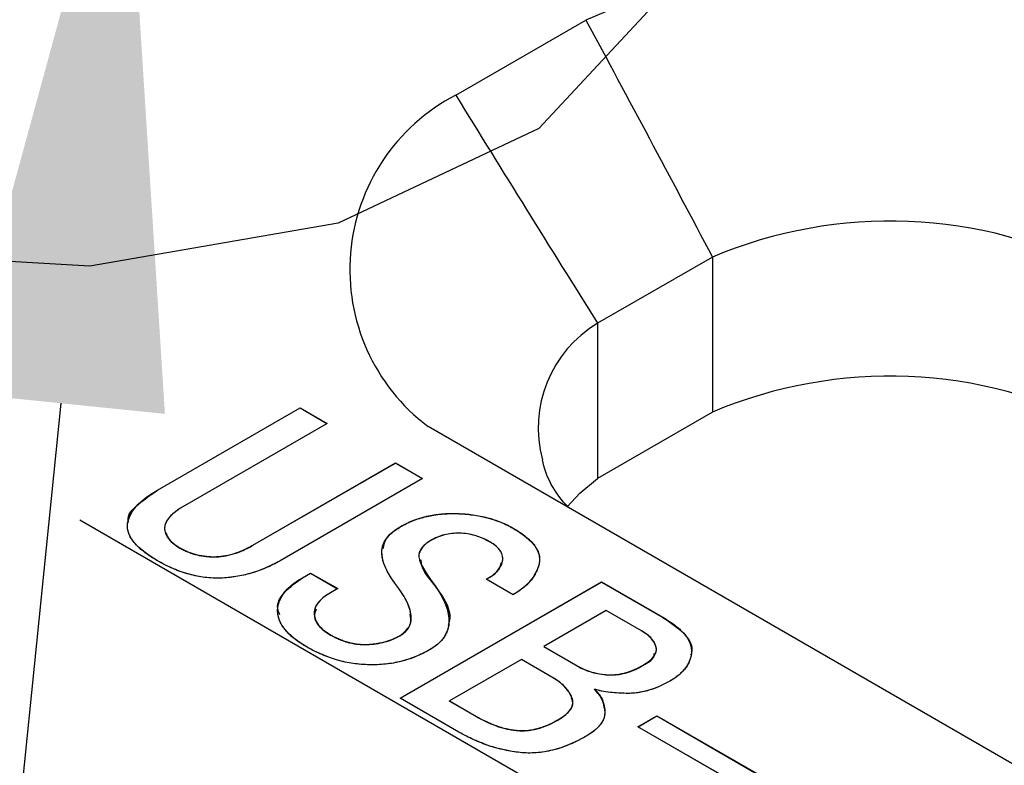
# Model space of a CAD drawing. Header units: millimetres. Extents: x 1643 to 1853, y 2203 to 2490.
# Tile 47 of 54: x 1823.19 to 1828.37, y 2353.62 to 2357.55. Entities that reach past the tile are written whole.
import ezdxf

# ---------------------------------------------------------------- set-up
doc = ezdxf.new("R2010")
doc.units = ezdxf.units.MM
doc.linetypes.add('CENTERX2', pattern=[20.32, 12.7, -2.54, 2.54, -2.54])
doc.styles.add('SLDTEXTSTYLE1', font='TXT', dxfattribs={"width": 0.7})
doc.dimstyles.new('SLDDIMSTYLE10', dxfattribs={"dimtxt": 2.5, "dimasz": 3.302, "dimexe": 0, "dimexo": 0.0625, "dimtad": 1, "dimdec": 3, "dimrnd": 1e-09, "dimdsep": 46, "dimtxsty": 'SLDTEXTSTYLE1', "dimsah": 1, "dimcen": 0.09, "dimadec": 0, "dimazin": 2, "dimtfac": 1, "dimtdec": 3, "dimtmove": 0, "dimatfit": 0, "dimfxl": 1, "dimfrac": 2, "dimtolj": 1, "dimtzin": 12, "dimarcsym": 0})

# ---------------------------------------------------------------- blocks, each defined once
blk = doc.blocks.new('*D116')
at = {"color": 0, "linetype": 'Continuous', "lineweight": -2, "transparency": 16777216}
for p, q in [((1824.1427, 2362.7921), (1826.1076, 2382.0787)), ((1823.281, 2359.5608), (1823.808, 2359.5071)), ((1823.7373, 2358.8131), (1823.808, 2359.5071)), ((1823.2103, 2358.8668), (1823.7373, 2358.8131)), ((1823.4026, 2355.5281), (1823.0679, 2352.2431))]:
    blk.add_line(p, q, dxfattribs=at)
at = {"color": 0, "linetype": 'Continuous', "transparency": 16777216}
for points in [[(1823.5952, 2362.8479), (1824.6902, 2362.7364), (1823.808, 2359.5071)], [(1822.8551, 2355.5839), (1823.9501, 2355.4723), (1823.7373, 2358.8131)]]:
    blk.add_solid(points, dxfattribs=at)
at = {"layer": 'Defpoints', "color": 0, "linetype": 'Continuous', "transparency": 16777216}
for p in [(1823.2188, 2359.5672), (1823.1481, 2358.8731), (1823.7373, 2358.8131)]:
    blk.add_point(p, dxfattribs=at)
at = {"color": 0, "linetype": 'Continuous', "lineweight": 18, "transparency": 16777216, "insert": (1822.5954, 2378.4367), "char_height": 2.5, "attachment_point": 2, "rotation": 84.1827, "style": 'SLDTEXTSTYLE1'}
blk.add_mtext('\\A1;0.698', dxfattribs=at)

msp = doc.modelspace()

# ---------------------------------------------------------------- linework, layer by layer
at = {"linetype": 'Continuous', "lineweight": 25}
for p, q in [((1825.48189, 2357.15061), (1826.16747, 2357.54639)), ((1826.83399, 2356.29821), (1826.22958, 2355.94929)), ((1826.83399, 2356.29821), (1826.83399, 2355.48167)), ((1826.22958, 2355.94929), (1826.22958, 2355.13275)), ((1823.91121, 2355.07111), (1824.66174, 2355.50438)), ((1823.91121, 2355.0703), (1824.66174, 2355.50357)), ((1824.66174, 2355.50438), (1824.8044, 2355.42202)), ((1824.66174, 2355.50357), (1824.66174, 2355.50438)), ((1824.66174, 2355.50357), (1824.80369, 2355.42162)), ((1826.83399, 2355.48167), (1826.22958, 2355.13275)), ((1824.8044, 2355.42202), (1824.05387, 2354.98876)), ((1830.40746, 2352.4782), (1825.33604, 2355.40587)), ((1824.41363, 2354.78107), (1825.16415, 2355.21434)), ((1824.41363, 2354.78026), (1825.16415, 2355.21353)), ((1825.16415, 2355.21434), (1825.30682, 2355.13199)), ((1825.16415, 2355.21353), (1825.16415, 2355.21434)), ((1825.16415, 2355.21353), (1825.30611, 2355.13158)), ((1825.30682, 2355.13199), (1824.55629, 2354.69872)), ((1823.91121, 2355.0703), (1823.91121, 2355.07111)), ((1825.18897, 2354.87694), (1825.18897, 2354.87775)), ((1825.78442, 2354.86977), (1825.78442, 2354.87059)), ((1824.02906, 2354.76593), (1824.02906, 2354.76675)), ((1824.41363, 2354.78026), (1824.41363, 2354.78107)), ((1824.67414, 2354.6092), (1824.71756, 2354.63426)), ((1824.67414, 2354.60838), (1824.71756, 2354.63345)), ((1824.67414, 2354.60838), (1824.67414, 2354.6092)), ((1824.71756, 2354.63426), (1824.86022, 2354.55191)), ((1824.71756, 2354.63345), (1824.71756, 2354.63426)), ((1824.71756, 2354.63345), (1824.85952, 2354.5515)), ((1825.18897, 2353.97541), (1826.24963, 2354.58771)), ((1825.18967, 2353.975), (1826.24963, 2354.5869)), ((1825.78442, 2354.51968), (1825.64176, 2354.60204)), ((1826.24963, 2354.58771), (1826.57217, 2354.40151)), ((1826.24963, 2354.5869), (1826.24963, 2354.58771)), ((1826.24963, 2354.5869), (1826.57217, 2354.4007)), ((1824.86022, 2354.55191), (1824.82301, 2354.53042)), ((1825.36884, 2354.57257), (1825.36884, 2354.57339)), ((1826.27444, 2354.43732), (1825.94569, 2354.24754)), ((1826.46052, 2354.3299), (1826.27444, 2354.43732)), ((1826.57217, 2354.4007), (1826.57217, 2354.40151)), ((1824.8168, 2354.31118), (1824.8168, 2354.312)), ((1825.18897, 2354.30402), (1825.18897, 2354.30483)), ((1825.94569, 2354.24754), (1826.12557, 2354.1437)), ((1825.94569, 2354.24673), (1825.94569, 2354.24754)), ((1825.94569, 2354.24673), (1826.12557, 2354.14288)), ((1825.82784, 2354.17951), (1825.44948, 2353.96108)), ((1825.98911, 2354.08641), (1825.82784, 2354.17951)), ((1826.12557, 2354.14288), (1826.12557, 2354.1437)), ((1826.46672, 2354.14647), (1826.46672, 2354.14728)), ((1826.21241, 2354.02114), (1826.21241, 2354.02196)), ((1825.4991, 2353.79637), (1825.18897, 2353.97541)), ((1825.44948, 2353.96108), (1825.59214, 2353.87873)), ((1825.44948, 2353.96027), (1825.44948, 2353.96108)), ((1825.44948, 2353.96027), (1825.59214, 2353.87791)), ((1825.59214, 2353.87791), (1825.59214, 2353.87873)), ((1826.02013, 2353.86001), (1826.02013, 2353.86082)), ((1826.44191, 2353.82502), (1826.54115, 2353.88231)), ((1826.44262, 2353.82461), (1826.54115, 2353.88149)), ((1826.54115, 2353.88231), (1827.24826, 2353.4741)), ((1826.54115, 2353.88149), (1826.54115, 2353.88231)), ((1826.54115, 2353.88149), (1827.24755, 2353.4737)), ((1827.14902, 2353.41681), (1826.44191, 2353.82502))]:
    msp.add_line(p, q, dxfattribs=at)
at = {"linetype": 'CENTERX2'}
msp.add_line((1823.50183, 2354.91356), (1829.93651, 2351.1989), dxfattribs=at)
at = {"linetype": 'Continuous', "flags": 128}
for points in [[(1824.862, 2356.4767), (1823.55431, 2356.2495), (1822.19555, 2356.32848), (1820.99257, 2356.70163), (1820.12853, 2357.31213), (1819.73496, 2358.06705), (1819.87178, 2358.85144), (1820.51816, 2359.5459), (1821.5757, 2360.04471), (1822.88339, 2360.27191), (1824.24215, 2360.19292), (1825.44512, 2359.81978), (1826.30916, 2359.20927), (1826.70273, 2358.45436), (1826.56591, 2357.66996), (1825.91953, 2356.9755), (1824.862, 2356.4767)], [(1824.55629, 2354.69871), (1824.51885, 2354.67842), (1824.48094, 2354.66079), (1824.44235, 2354.64567), (1824.40375, 2354.63294), (1824.36401, 2354.62272), (1824.32426, 2354.61517), (1824.28383, 2354.61013), (1824.24294, 2354.60747), (1824.20182, 2354.60761), (1824.1607, 2354.61119), (1824.11935, 2354.61782), (1824.07799, 2354.62763), (1824.03641, 2354.6405), (1823.99483, 2354.65681), (1823.95302, 2354.67617), (1823.91121, 2354.69872), (1823.91121, 2354.69872), (1823.87216, 2354.72285), (1823.83862, 2354.74699), (1823.81036, 2354.77099), (1823.78808, 2354.795), (1823.77085, 2354.819), (1823.75936, 2354.84287), (1823.75339, 2354.86648), (1823.75293, 2354.89035), (1823.75752, 2354.91396), (1823.76648, 2354.93717), (1823.77958, 2354.96011), (1823.79727, 2354.98305), (1823.81909, 2355.00547), (1823.84551, 2355.02761), (1823.87606, 2355.0495), (1823.91121, 2355.07111), (1823.91121, 2355.07111), (1824.66174, 2355.50438), (1824.66174, 2355.50438), (1824.8044, 2355.42202), (1824.8044, 2355.42202), (1824.05387, 2354.98876), (1824.05387, 2354.98876), (1824.02906, 2354.97364), (1824.00793, 2354.95852), (1823.98955, 2354.94366), (1823.97485, 2354.92881), (1823.96313, 2354.91409), (1823.95509, 2354.89937), (1823.95004, 2354.88505), (1823.94843, 2354.87059), (1823.94958, 2354.8564), (1823.95348, 2354.84274), (1823.95968, 2354.82908), (1823.96864, 2354.81595), (1823.9799, 2354.80309), (1823.99391, 2354.79075), (1824.00999, 2354.77855), (1824.02906, 2354.76675), (1824.02906, 2354.76675), (1824.04951, 2354.75574), (1824.07064, 2354.74646), (1824.09201, 2354.73837), (1824.11429, 2354.73187), (1824.13704, 2354.7267), (1824.1607, 2354.72312), (1824.18436, 2354.72086), (1824.20894, 2354.7202), (1824.23398, 2354.72113), (1824.25902, 2354.72391), (1824.28429, 2354.72869), (1824.30979, 2354.73545), (1824.33552, 2354.74394), (1824.36148, 2354.75442), (1824.38744, 2354.76675), (1824.41363, 2354.78107), (1824.41363, 2354.78107), (1825.16415, 2355.21434), (1825.16415, 2355.21434), (1825.30682, 2355.13199), (1825.30682, 2355.13199), (1824.55629, 2354.69872)], [(1825.34403, 2354.22964), (1825.30797, 2354.21041), (1825.27098, 2354.19383), (1825.23261, 2354.17991), (1825.19356, 2354.16877), (1825.15359, 2354.16028), (1825.1127, 2354.15444), (1825.07043, 2354.15126), (1825.02747, 2354.15086), (1824.98451, 2354.15312), (1824.94201, 2354.15802), (1824.89997, 2354.16558), (1824.85861, 2354.17593), (1824.81772, 2354.18892), (1824.77775, 2354.20457), (1824.73801, 2354.22301), (1824.69895, 2354.24396), (1824.69895, 2354.24396), (1824.66266, 2354.26651), (1824.63118, 2354.28945), (1824.60453, 2354.31253), (1824.58271, 2354.33627), (1824.56571, 2354.36014), (1824.55376, 2354.38427), (1824.54618, 2354.40881), (1824.54389, 2354.43374), (1824.54572, 2354.45841), (1824.55216, 2354.48228), (1824.56226, 2354.50536), (1824.57651, 2354.52764), (1824.59466, 2354.54925), (1824.61717, 2354.56994), (1824.64359, 2354.58997), (1824.67414, 2354.6092), (1824.67414, 2354.6092), (1824.71756, 2354.63426), (1824.71756, 2354.63426), (1824.86022, 2354.55191), (1824.86022, 2354.55191), (1824.82301, 2354.53042), (1824.82301, 2354.53042), (1824.80141, 2354.51689), (1824.78257, 2354.5031), (1824.76718, 2354.48918), (1824.75478, 2354.47485), (1824.74559, 2354.46053), (1824.73939, 2354.44581), (1824.73617, 2354.43096), (1824.73617, 2354.41584), (1824.74375, 2354.38653), (1824.75937, 2354.35947), (1824.78395, 2354.33467), (1824.8168, 2354.312), (1824.8168, 2354.312), (1824.84161, 2354.29873), (1824.86643, 2354.28706), (1824.89124, 2354.27752), (1824.91605, 2354.26982), (1824.94063, 2354.26412), (1824.96567, 2354.26027), (1824.99025, 2354.25829), (1825.01506, 2354.25829), (1825.0633, 2354.26253), (1825.10833, 2354.27181), (1825.15014, 2354.28587), (1825.18897, 2354.30483), (1825.18897, 2354.30483), (1825.20344, 2354.31425), (1825.21584, 2354.32433), (1825.22641, 2354.33547), (1825.23468, 2354.34741), (1825.24088, 2354.36), (1825.24525, 2354.37366), (1825.24755, 2354.38799), (1825.24778, 2354.40324), (1825.24249, 2354.436), (1825.23009, 2354.4718), (1825.2101, 2354.5104), (1825.18276, 2354.55191), (1825.18276, 2354.55191), (1825.16117, 2354.58082), (1825.14233, 2354.6084), (1825.12648, 2354.63479), (1825.11384, 2354.65986), (1825.10397, 2354.6836), (1825.0973, 2354.70601), (1825.09363, 2354.72723), (1825.09271, 2354.74712), (1825.09501, 2354.76595), (1825.09983, 2354.78412), (1825.10787, 2354.8015), (1825.11844, 2354.81821), (1825.13176, 2354.83412), (1825.14807, 2354.84937), (1825.16691, 2354.86396), (1825.18897, 2354.87775), (1825.18897, 2354.87775), (1825.22205, 2354.89526), (1825.25651, 2354.91038), (1825.29234, 2354.92284), (1825.32933, 2354.93279), (1825.36747, 2354.94022), (1825.40698, 2354.94526), (1825.44764, 2354.94778), (1825.48968, 2354.94764), (1825.53149, 2354.94526), (1825.57215, 2354.94088), (1825.61121, 2354.93425), (1825.64865, 2354.92563), (1825.68495, 2354.91502), (1825.71941, 2354.90229), (1825.75272, 2354.88757), (1825.78442, 2354.87059), (1825.78442, 2354.87059), (1825.82164, 2354.84725), (1825.85357, 2354.82378), (1825.87907, 2354.8003), (1825.89906, 2354.77656), (1825.91307, 2354.75282), (1825.92157, 2354.72882), (1825.92387, 2354.70495), (1825.92065, 2354.68081), (1825.91307, 2354.65707), (1825.90296, 2354.63453), (1825.8901, 2354.61278), (1825.87425, 2354.59222), (1825.85587, 2354.57259), (1825.83496, 2354.55389), (1825.81084, 2354.53626), (1825.78442, 2354.51968), (1825.78442, 2354.51968), (1825.64176, 2354.60204), (1825.64176, 2354.60204), (1825.67507, 2354.62127), (1825.7008, 2354.64328), (1825.71849, 2354.66782), (1825.7286, 2354.69514), (1825.73021, 2354.70933), (1825.72883, 2354.72312), (1825.72469, 2354.73665), (1825.7178, 2354.74964), (1825.70769, 2354.76264), (1825.69483, 2354.7751), (1825.67898, 2354.78717), (1825.66037, 2354.79898), (1825.66037, 2354.79898), (1825.62246, 2354.81794), (1825.58364, 2354.8316), (1825.54344, 2354.84022), (1825.50209, 2354.84367), (1825.46119, 2354.84208), (1825.42237, 2354.83531), (1825.38538, 2354.82325), (1825.35024, 2354.80614), (1825.35024, 2354.80614), (1825.32542, 2354.78943), (1825.30682, 2354.77126), (1825.29418, 2354.75176), (1825.28798, 2354.73094), (1825.28798, 2354.71901), (1825.29074, 2354.70495), (1825.29648, 2354.68864), (1825.30521, 2354.67007), (1825.31692, 2354.64925), (1825.33117, 2354.62617), (1825.34863, 2354.60097), (1825.36884, 2354.57339), (1825.36884, 2354.57339), (1825.38768, 2354.54607), (1825.40399, 2354.51941), (1825.41755, 2354.49329), (1825.42857, 2354.46809), (1825.43684, 2354.44369), (1825.44259, 2354.41995), (1825.4458, 2354.39687), (1825.44626, 2354.37459), (1825.44397, 2354.35311), (1825.43891, 2354.33268), (1825.43041, 2354.31319), (1825.41915, 2354.29449), (1825.40491, 2354.27698), (1825.38768, 2354.26014), (1825.36747, 2354.24449), (1825.34403, 2354.22964)], [(1826.16899, 2353.77489), (1826.12419, 2353.75088), (1826.07986, 2353.73059), (1826.03575, 2353.71415), (1825.99233, 2353.70155), (1825.94891, 2353.69266), (1825.90618, 2353.68762), (1825.86368, 2353.68643), (1825.82164, 2353.68895), (1825.77983, 2353.69452), (1825.73871, 2353.70234), (1825.69782, 2353.71242), (1825.65715, 2353.72476), (1825.61718, 2353.73934), (1825.57744, 2353.75619), (1825.53815, 2353.77515), (1825.4991, 2353.79637), (1825.4991, 2353.79637), (1825.18897, 2353.97541), (1825.18897, 2353.97541), (1826.24963, 2354.58771), (1826.24963, 2354.58771), (1826.57217, 2354.40151), (1826.57217, 2354.40151), (1826.60846, 2354.37923), (1826.63971, 2354.35669), (1826.66635, 2354.33414), (1826.68772, 2354.31147), (1826.70426, 2354.28892), (1826.71575, 2354.26637), (1826.72218, 2354.24356), (1826.72402, 2354.22075), (1826.72149, 2354.19834), (1826.71575, 2354.17672), (1826.70656, 2354.15604), (1826.69392, 2354.13601), (1826.67784, 2354.11718), (1826.65854, 2354.09888), (1826.63557, 2354.08137), (1826.60938, 2354.06493), (1826.60938, 2354.06493), (1826.58158, 2354.04994), (1826.55402, 2354.03668), (1826.52668, 2354.02567), (1826.49934, 2354.01652), (1826.47223, 2354.00962), (1826.44536, 2354.00445), (1826.41871, 2354.00153), (1826.39206, 2354.00047), (1826.34152, 2354.0018), (1826.29465, 2354.00578), (1826.25169, 2354.01254), (1826.21241, 2354.02196), (1826.21241, 2354.02196), (1826.23699, 2353.99424), (1826.25422, 2353.96466), (1826.26479, 2353.93337), (1826.268, 2353.90021), (1826.2664, 2353.88337), (1826.2618, 2353.86692), (1826.25422, 2353.85061), (1826.24342, 2353.83483), (1826.22941, 2353.81931), (1826.21241, 2353.80419), (1826.19219, 2353.78934), (1826.16899, 2353.77489)], [(1826.46672, 2354.14728), (1826.48556, 2354.15895), (1826.50141, 2354.17076), (1826.5145, 2354.18256), (1826.52484, 2354.19436), (1826.53242, 2354.20617), (1826.53702, 2354.2181), (1826.53908, 2354.23017), (1826.53794, 2354.24224), (1826.52967, 2354.26584), (1826.51404, 2354.28839), (1826.49107, 2354.30961), (1826.46052, 2354.3299), (1826.46052, 2354.3299), (1826.27444, 2354.43732), (1826.27444, 2354.43732), (1825.94569, 2354.24754), (1825.94569, 2354.24754), (1826.12557, 2354.1437), (1826.12557, 2354.1437), (1826.16095, 2354.1262), (1826.19932, 2354.1128), (1826.23998, 2354.10365), (1826.28363, 2354.09888), (1826.30637, 2354.09848), (1826.32888, 2354.0998), (1826.35163, 2354.10312), (1826.37437, 2354.10829), (1826.39734, 2354.11519), (1826.42054, 2354.12407), (1826.44352, 2354.13468), (1826.46672, 2354.14728)], [(1826.02013, 2353.86082), (1826.0431, 2353.87515), (1826.06194, 2353.88973), (1826.0771, 2353.90432), (1826.08836, 2353.91904), (1826.09571, 2353.9339), (1826.09892, 2353.94875), (1826.09869, 2353.96374), (1826.09433, 2353.97899), (1826.07848, 2354.00856), (1826.05573, 2354.03628), (1826.02587, 2354.06227), (1825.98911, 2354.08641), (1825.98911, 2354.08641), (1825.82784, 2354.17951), (1825.82784, 2354.17951), (1825.44948, 2353.96108), (1825.44948, 2353.96108), (1825.59214, 2353.87873), (1825.59214, 2353.87873), (1825.61994, 2353.86348), (1825.64751, 2353.84995), (1825.67461, 2353.83828), (1825.70149, 2353.82807), (1825.72814, 2353.81984), (1825.75433, 2353.81321), (1825.78029, 2353.80857), (1825.80602, 2353.80539), (1825.83175, 2353.80433), (1825.85771, 2353.80552), (1825.88436, 2353.80897), (1825.91078, 2353.81467), (1825.93765, 2353.82276), (1825.96499, 2353.83324), (1825.99233, 2353.84584), (1826.02013, 2353.86082)], [(1827.14902, 2353.41681), (1826.44191, 2353.82502), (1826.44191, 2353.82502), (1826.54115, 2353.88231), (1826.54115, 2353.88231), (1827.24826, 2353.4741), (1827.24826, 2353.4741), (1827.14902, 2353.41681)]]:
    msp.add_lwpolyline(points, dxfattribs=at)
at = {"linetype": 'Continuous', "lineweight": 25, "flags": 128}
msp.add_lwpolyline([(1826.06849, 2354.98304), (1826.13648, 2355.05442), (1826.22958, 2355.13275)], dxfattribs=at)
at = {"linetype": 'Continuous', "lineweight": 25}
for centre, radius, start, end in [((1827.76789, 2353.9206), 3.96329, 62.58567, 113.81657), ((1825.95879, 2356.23228), 1.03478, 117.44343, 232.99996), ((1827.77042, 2354.0735), 2.41376, 62.5549, 112.82731), ((1826.55659, 2355.39885), 0.64025, 120.71366, 195.20112), ((1827.77042, 2353.25696), 2.41376, 62.5549, 112.82731)]:
    msp.add_arc(centre, radius, start, end, dxfattribs=at)
for points in [[(1826.16747, 2357.54639), (1826.39118, 2357.13112), (1826.61379, 2356.71527), (1826.83399, 2356.29821)], [(1825.48189, 2357.15061), (1825.72967, 2356.74924), (1825.97849, 2356.34852), (1826.22958, 2355.94929)], [(1826.07759, 2354.97766), (1826.00121, 2355.0577), (1825.95461, 2355.14276), (1825.93874, 2355.23097)]]:
    msp.add_open_spline(points, degree=3, dxfattribs=at)
for points, knots in [([(1823.75862, 2354.90136), (1823.75781, 2354.90398), (1823.7474, 2354.93727), (1823.80873, 2355.00052), (1823.87702, 2355.04702), (1823.91121, 2355.0703)], [0, 0, 0, 0, 0.0408492, 0.5197097, 1, 1, 1, 1]), ([(1823.91121, 2354.69872), (1823.89796, 2354.70664), (1823.87229, 2354.72199), (1823.83883, 2354.74628), (1823.81007, 2354.77019), (1823.78779, 2354.79446), (1823.77017, 2354.81844), (1823.75863, 2354.84247), (1823.75242, 2354.86644), (1823.75208, 2354.89034), (1823.7568, 2354.91404), (1823.7659, 2354.93739), (1823.77908, 2354.96056), (1823.79683, 2354.9834), (1823.81882, 2355.00603), (1823.84552, 2355.02811), (1823.87605, 2355.05019), (1823.89928, 2355.06402), (1823.91121, 2355.07111)], [0, 0, 0, 0, 0.0775543, 0.1502127, 0.21836, 0.2823081, 0.3433198, 0.4014951, 0.4575135, 0.5135699, 0.5693489, 0.6251817, 0.6819037, 0.7408721, 0.8012446, 0.864387, 0.9303829, 1, 1, 1, 1]), ([(1824.05387, 2354.98876), (1824.04543, 2354.9838), (1824.02911, 2354.97423), (1824.00822, 2354.95888), (1823.98936, 2354.94419), (1823.97482, 2354.92916), (1823.96264, 2354.91447), (1823.95488, 2354.89968), (1823.94937, 2354.88514), (1823.94805, 2354.87068), (1823.94901, 2354.85649), (1823.95324, 2354.84262), (1823.95912, 2354.82898), (1823.96846, 2354.81579), (1823.97948, 2354.80281), (1823.99399, 2354.79055), (1824.00981, 2354.77811), (1824.02254, 2354.7706), (1824.02906, 2354.76675)], [0, 0, 0, 0, 0.0822287, 0.1589369, 0.2310083, 0.2985549, 0.3625196, 0.4234638, 0.4811776, 0.5383712, 0.594461, 0.6491249, 0.7048814, 0.7605985, 0.8175037, 0.8757424, 0.9362758, 1, 1, 1, 1]), ([(1825.18897, 2354.87775), (1825.19981, 2354.88371), (1825.2211, 2354.89541), (1825.25568, 2354.91059), (1825.2917, 2354.92312), (1825.32887, 2354.93316), (1825.36735, 2354.94063), (1825.407, 2354.94569), (1825.44798, 2354.94826), (1825.48971, 2354.94801), (1825.53135, 2354.94559), (1825.57211, 2354.94133), (1825.6113, 2354.93461), (1825.64899, 2354.92589), (1825.68541, 2354.91538), (1825.71996, 2354.90239), (1825.75363, 2354.88779), (1825.77406, 2354.87638), (1825.78442, 2354.87059)], [0, 0, 0, 0, 0.0674189, 0.1324419, 0.1953004, 0.2565988, 0.3170619, 0.377855, 0.4392932, 0.5024522, 0.5655716, 0.6277115, 0.688868, 0.7494314, 0.8105528, 0.8720162, 0.9350393, 1, 1, 1, 1]), ([(1825.18897, 2354.87694), (1825.19981, 2354.88289), (1825.2211, 2354.8946), (1825.25568, 2354.90977), (1825.2917, 2354.9223), (1825.32887, 2354.93235), (1825.36735, 2354.93981), (1825.407, 2354.94488), (1825.44798, 2354.94744), (1825.48971, 2354.94719), (1825.53135, 2354.94477), (1825.57211, 2354.94052), (1825.6113, 2354.9338), (1825.64899, 2354.92508), (1825.68541, 2354.91457), (1825.71996, 2354.90158), (1825.75363, 2354.88698), (1825.77406, 2354.87557), (1825.78442, 2354.86977)], [0, 0, 0, 0, 0.0674189, 0.1324419, 0.1953004, 0.2565988, 0.3170619, 0.377855, 0.4392932, 0.5024522, 0.5655716, 0.6277115, 0.688868, 0.7494314, 0.8105528, 0.8720162, 0.9350393, 1, 1, 1, 1]), ([(1823.95567, 2354.84817), (1823.95961, 2354.83524), (1823.9692, 2354.80377), (1824.00687, 2354.77996), (1824.02906, 2354.76593)], [0, 0, 0, 0, 0.4108867, 1, 1, 1, 1]), ([(1825.18276, 2354.55191), (1825.17546, 2354.56152), (1825.16127, 2354.58018), (1825.14237, 2354.6078), (1825.12638, 2354.63414), (1825.11382, 2354.65927), (1825.10369, 2354.68299), (1825.09696, 2354.70551), (1825.09331, 2354.72674), (1825.09206, 2354.74679), (1825.09464, 2354.76581), (1825.09912, 2354.78407), (1825.10747, 2354.80151), (1825.11792, 2354.81829), (1825.13133, 2354.83436), (1825.14786, 2354.84956), (1825.16656, 2354.86439), (1825.18142, 2354.87325), (1825.18897, 2354.87775)], [0, 0, 0, 0, 0.0901743, 0.1750982, 0.2551005, 0.3298677, 0.3997927, 0.4649234, 0.5260004, 0.5829962, 0.6370666, 0.6897121, 0.7412161, 0.7921652, 0.8427905, 0.8941261, 0.94624, 1, 1, 1, 1]), ([(1825.10021, 2354.76286), (1825.10309, 2354.78025), (1825.11025, 2354.82347), (1825.15952, 2354.85694), (1825.18897, 2354.87694)], [0, 0, 0, 0, 0.4024145, 1, 1, 1, 1]), ([(1825.66037, 2354.79898), (1825.6481, 2354.80557), (1825.62472, 2354.81813), (1825.58501, 2354.83209), (1825.5442, 2354.84105), (1825.50241, 2354.84447), (1825.46106, 2354.843), (1825.42117, 2354.83598), (1825.38343, 2354.8236), (1825.36159, 2354.81211), (1825.35024, 2354.80614)], [0, 0, 0, 0, 0.14319484, 0.27299144, 0.39542147, 0.51469472, 0.63169617, 0.74746702, 0.86875347, 1, 1, 1, 1]), ([(1825.78442, 2354.87059), (1825.79704, 2354.86292), (1825.82152, 2354.84803), (1825.85362, 2354.82467), (1825.87939, 2354.80091), (1825.89967, 2354.77718), (1825.9138, 2354.75314), (1825.92262, 2354.7291), (1825.92479, 2354.70484), (1825.92142, 2354.68077), (1825.91358, 2354.65729), (1825.90349, 2354.63455), (1825.8908, 2354.61279), (1825.87472, 2354.59216), (1825.85629, 2354.57248), (1825.83543, 2354.55361), (1825.81124, 2354.53602), (1825.79337, 2354.52513), (1825.78442, 2354.51968)], [0, 0, 0, 0, 0.0801413, 0.1555414, 0.2255376, 0.292216, 0.3555728, 0.4174671, 0.4778653, 0.5390207, 0.6000015, 0.6588332, 0.7168929, 0.7737354, 0.8301, 0.886323, 0.9430944, 1, 1, 1, 1]), ([(1825.78442, 2354.86977), (1825.79704, 2354.8621), (1825.82152, 2354.84721), (1825.85362, 2354.82385), (1825.87791, 2354.80146), (1825.89075, 2354.78677), (1825.89577, 2354.7802)], [0, 0, 0, 0, 0.08014129, 0.15554143, 0.22553765, 0.28, 0.28, 0.28, 0.28]), ([(1825.35024, 2354.80614), (1825.34159, 2354.80074), (1825.32465, 2354.79016), (1825.30597, 2354.77158), (1825.29307, 2354.75185), (1825.2875, 2354.73403), (1825.28762, 2354.71825), (1825.29059, 2354.70409), (1825.29652, 2354.68775), (1825.30535, 2354.66917), (1825.31731, 2354.64841), (1825.33137, 2354.62527), (1825.34913, 2354.60008), (1825.36206, 2354.58257), (1825.36884, 2354.57339)], [0, 0, 0, 0, 0.0878564, 0.172114, 0.255206, 0.3395434, 0.3871902, 0.4436661, 0.5101148, 0.5869139, 0.6743065, 0.7720968, 0.8804332, 1, 1, 1, 1]), ([(1825.64176, 2354.60204), (1825.65334, 2354.6082), (1825.67621, 2354.62038), (1825.70216, 2354.64289), (1825.72009, 2354.668), (1825.72841, 2354.69054), (1825.73075, 2354.70919), (1825.72928, 2354.72312), (1825.72519, 2354.73666), (1825.71815, 2354.74995), (1825.70804, 2354.76284), (1825.69503, 2354.77544), (1825.67903, 2354.78756), (1825.6667, 2354.79511), (1825.66037, 2354.79898)], [0, 0, 0, 0, 0.12168399, 0.24051305, 0.35942209, 0.48442063, 0.54805059, 0.60986722, 0.67132967, 0.73214706, 0.79589313, 0.86082139, 0.92858906, 1, 1, 1, 1]), ([(1824.02906, 2354.76675), (1824.03573, 2354.76298), (1824.04874, 2354.75563), (1824.07028, 2354.7465), (1824.09153, 2354.73812), (1824.11402, 2354.73177), (1824.13686, 2354.72638), (1824.16048, 2354.72298), (1824.1845, 2354.72054), (1824.20911, 2354.71996), (1824.23418, 2354.72082), (1824.25951, 2354.72366), (1824.28496, 2354.7285), (1824.31043, 2354.7354), (1824.33637, 2354.7439), (1824.36223, 2354.75447), (1824.38839, 2354.76685), (1824.40502, 2354.77622), (1824.41363, 2354.78107)], [0, 0, 0, 0, 0.0637163, 0.1242422, 0.1824738, 0.2393719, 0.2950821, 0.3508317, 0.4054888, 0.4615717, 0.5187582, 0.5768766, 0.6374749, 0.7014317, 0.76897, 0.8411579, 0.9177815, 1, 1, 1, 1]), ([(1824.02906, 2354.76593), (1824.03573, 2354.76217), (1824.04874, 2354.75482), (1824.07028, 2354.74568), (1824.09153, 2354.73731), (1824.11402, 2354.73095), (1824.13686, 2354.72556), (1824.16048, 2354.72216), (1824.1845, 2354.71972), (1824.20911, 2354.71915), (1824.23418, 2354.72), (1824.25951, 2354.72284), (1824.28496, 2354.72768), (1824.31043, 2354.73458), (1824.33637, 2354.74309), (1824.36223, 2354.75365), (1824.38839, 2354.76603), (1824.40502, 2354.77541), (1824.41363, 2354.78026)], [0, 0, 0, 0, 0.0637163, 0.1242422, 0.1824738, 0.2393719, 0.2950821, 0.3508317, 0.4054888, 0.4615717, 0.5187582, 0.5768766, 0.6374749, 0.7014317, 0.76897, 0.8411579, 0.9177815, 1, 1, 1, 1]), ([(1824.55629, 2354.69872), (1824.54399, 2354.69184), (1824.52003, 2354.67844), (1824.48188, 2354.66071), (1824.44324, 2354.64564), (1824.4044, 2354.63261), (1824.36477, 2354.62247), (1824.32462, 2354.61476), (1824.28401, 2354.60976), (1824.24301, 2354.60703), (1824.20158, 2354.60697), (1824.16009, 2354.6108), (1824.11847, 2354.61742), (1824.07695, 2354.62747), (1824.03503, 2354.64033), (1823.9936, 2354.65693), (1823.95153, 2354.67625), (1823.92494, 2354.69106), (1823.91121, 2354.69872)], [0, 0, 0, 0, 0.0696286, 0.1356354, 0.1988696, 0.2591348, 0.3181129, 0.3748443, 0.4309238, 0.486712, 0.5424637, 0.5988452, 0.6570302, 0.7176452, 0.7816039, 0.8497625, 0.9224328, 1, 1, 1, 1]), ([(1825.29776, 2354.70367), (1825.29872, 2354.6943), (1825.30344, 2354.64813), (1825.33984, 2354.60608), (1825.36884, 2354.57257)], [0, 0, 0, 0, 0.2029494, 1, 1, 1, 1]), ([(1825.64176, 2354.60122), (1825.66812, 2354.61643), (1825.71103, 2354.64119), (1825.71877, 2354.67537), (1825.72176, 2354.68856)], [0, 0, 0, 0, 0.61421352, 1, 1, 1, 1]), ([(1824.55592, 2354.41405), (1824.55103, 2354.42531), (1824.53339, 2354.4659), (1824.57535, 2354.53901), (1824.6412, 2354.58525), (1824.67414, 2354.60838)], [0, 0, 0, 0, 0.1608826, 0.5802116, 1, 1, 1, 1]), ([(1824.69895, 2354.24396), (1824.68663, 2354.25136), (1824.66258, 2354.26579), (1824.63124, 2354.28884), (1824.60404, 2354.31202), (1824.58237, 2354.33578), (1824.56498, 2354.35974), (1824.55318, 2354.38413), (1824.54514, 2354.40876), (1824.54334, 2354.43365), (1824.54479, 2354.45828), (1824.55158, 2354.48223), (1824.56148, 2354.50548), (1824.57602, 2354.52785), (1824.59401, 2354.54962), (1824.61697, 2354.57032), (1824.64327, 2354.59053), (1824.66373, 2354.6029), (1824.67414, 2354.6092)], [0, 0, 0, 0, 0.0747837, 0.1458908, 0.2132748, 0.2785726, 0.341283, 0.4022744, 0.4628267, 0.5234904, 0.5834794, 0.6421772, 0.7000089, 0.7577112, 0.8160773, 0.87544, 0.9365997, 1, 1, 1, 1]), ([(1825.18897, 2354.30483), (1825.19392, 2354.30791), (1825.20373, 2354.31401), (1825.21629, 2354.3243), (1825.22688, 2354.3354), (1825.23508, 2354.34741), (1825.24135, 2354.36021), (1825.24565, 2354.3738), (1825.24794, 2354.38827), (1825.24813, 2354.40913), (1825.24315, 2354.43728), (1825.23057, 2354.47316), (1825.21029, 2354.5119), (1825.19223, 2354.53814), (1825.18276, 2354.55191)], [0, 0, 0, 0, 0.0481876, 0.0955172, 0.1441361, 0.1933451, 0.2434827, 0.2966539, 0.3517157, 0.4100988, 0.5360333, 0.675816, 0.8300059, 1, 1, 1, 1]), ([(1825.36884, 2354.57339), (1825.37525, 2354.56431), (1825.3878, 2354.5465), (1825.40421, 2354.5198), (1825.41763, 2354.49374), (1825.42885, 2354.46851), (1825.43713, 2354.44402), (1825.44292, 2354.42025), (1825.44623, 2354.39718), (1825.44675, 2354.37484), (1825.44445, 2354.35339), (1825.43967, 2354.33278), (1825.43086, 2354.31322), (1825.41987, 2354.29449), (1825.40527, 2354.27679), (1825.38822, 2354.25996), (1825.36777, 2354.24409), (1825.35202, 2354.2345), (1825.34403, 2354.22964)], [0, 0, 0, 0, 0.0803903, 0.1576809, 0.2322428, 0.3032964, 0.3712751, 0.436806, 0.5000979, 0.5610149, 0.6198638, 0.6762673, 0.7312282, 0.7853503, 0.8382267, 0.8917037, 0.945075, 1, 1, 1, 1]), ([(1825.36884, 2354.57257), (1825.41697, 2354.50665), (1825.46842, 2354.43616), (1825.44335, 2354.36491), (1825.44172, 2354.36029)], [0, 0, 0, 0, 0.9351583, 1, 1, 1, 1]), ([(1824.82301, 2354.53042), (1824.81569, 2354.52597), (1824.80138, 2354.51728), (1824.78252, 2354.50355), (1824.7669, 2354.48946), (1824.7545, 2354.47519), (1824.7451, 2354.46066), (1824.73894, 2354.44592), (1824.73558, 2354.43093), (1824.73578, 2354.41097), (1824.74229, 2354.38671), (1824.75781, 2354.35908), (1824.78286, 2354.33377), (1824.80536, 2354.31934), (1824.8168, 2354.312)], [0, 0, 0, 0, 0.0749948, 0.1465997, 0.2139424, 0.2792265, 0.3414946, 0.4032583, 0.4642841, 0.5259199, 0.6467316, 0.7629935, 0.879479, 1, 1, 1, 1]), ([(1824.74673, 2354.44309), (1824.74204, 2354.43098), (1824.7305, 2354.40119), (1824.75757, 2354.35277), (1824.79706, 2354.32504), (1824.8168, 2354.31118)], [0, 0, 0, 0, 0.2548621, 0.6274265, 1, 1, 1, 1]), ([(1825.18897, 2354.30402), (1825.21315, 2354.32479), (1825.25374, 2354.35964), (1825.2453, 2354.4007), (1825.24189, 2354.41729)], [0, 0, 0, 0, 0.5960551, 1, 1, 1, 1]), ([(1826.57217, 2354.40151), (1826.5845, 2354.39421), (1826.60848, 2354.38001), (1826.63955, 2354.35728), (1826.66665, 2354.33483), (1826.68797, 2354.31203), (1826.70483, 2354.28939), (1826.71656, 2354.26661), (1826.72289, 2354.2437), (1826.72481, 2354.22087), (1826.722, 2354.19851), (1826.71646, 2354.17682), (1826.7071, 2354.15596), (1826.69468, 2354.13594), (1826.67813, 2354.11692), (1826.65892, 2354.09852), (1826.63599, 2354.08099), (1826.6183, 2354.07031), (1826.60938, 2354.06493)], [0, 0, 0, 0, 0.0804417, 0.1563772, 0.2281618, 0.2960566, 0.3604512, 0.4222584, 0.4830415, 0.5430996, 0.6021712, 0.6596901, 0.7158629, 0.7719164, 0.8271368, 0.8834868, 0.9412485, 1, 1, 1, 1]), ([(1826.57217, 2354.4007), (1826.61226, 2354.37428), (1826.69214, 2354.32163), (1826.73712, 2354.24357), (1826.72066, 2354.20541), (1826.71892, 2354.20138)], [0, 0, 0, 0, 0.47397824, 0.94439732, 1, 1, 1, 1]), ([(1826.46672, 2354.14728), (1826.47314, 2354.1511), (1826.48556, 2354.1585), (1826.50138, 2354.1704), (1826.51464, 2354.18221), (1826.52505, 2354.19407), (1826.5329, 2354.20596), (1826.53734, 2354.21803), (1826.53973, 2354.23015), (1826.53773, 2354.24626), (1826.53089, 2354.26612), (1826.51497, 2354.28893), (1826.49154, 2354.31062), (1826.4711, 2354.32332), (1826.46052, 2354.3299)], [0, 0, 0, 0, 0.0769015, 0.1489001, 0.2164706, 0.2802315, 0.3409181, 0.3998621, 0.4583257, 0.5165932, 0.6326994, 0.7497594, 0.8703894, 1, 1, 1, 1]), ([(1824.8168, 2354.312), (1824.82499, 2354.30752), (1824.84091, 2354.29881), (1824.86552, 2354.28706), (1824.89054, 2354.27747), (1824.91532, 2354.26969), (1824.94027, 2354.26385), (1824.96521, 2354.26005), (1824.99021, 2354.25791), (1825.0231, 2354.25811), (1825.06339, 2354.26158), (1825.10908, 2354.27112), (1825.15191, 2354.28532), (1825.17641, 2354.29822), (1825.18897, 2354.30483)], [0, 0, 0, 0, 0.080185, 0.1560802, 0.2267929, 0.2935772, 0.3564, 0.4178471, 0.4767089, 0.5355455, 0.6512706, 0.7646536, 0.8793948, 1, 1, 1, 1]), ([(1824.8168, 2354.31118), (1824.82499, 2354.3067), (1824.84091, 2354.29799), (1824.86552, 2354.28625), (1824.89054, 2354.27665), (1824.91532, 2354.26888), (1824.94027, 2354.26303), (1824.96521, 2354.25924), (1824.99021, 2354.25709), (1825.0231, 2354.2573), (1825.06339, 2354.26077), (1825.10908, 2354.2703), (1825.15191, 2354.2845), (1825.17641, 2354.29741), (1825.18897, 2354.30402)], [0, 0, 0, 0, 0.080185, 0.1560802, 0.2267929, 0.2935772, 0.3564, 0.4178471, 0.4767089, 0.5355455, 0.6512706, 0.7646536, 0.8793948, 1, 1, 1, 1]), ([(1825.34403, 2354.22964), (1825.3322, 2354.2231), (1825.30909, 2354.21034), (1825.27182, 2354.19364), (1825.2335, 2354.17969), (1825.19416, 2354.16843), (1825.15397, 2354.15987), (1825.11268, 2354.15397), (1825.07037, 2354.15078), (1825.02738, 2354.15043), (1824.98433, 2354.15267), (1824.9416, 2354.15764), (1824.89935, 2354.1652), (1824.85783, 2354.17571), (1824.81685, 2354.18871), (1824.77666, 2354.20459), (1824.73691, 2354.22297), (1824.71179, 2354.23686), (1824.69895, 2354.24396)], [0, 0, 0, 0, 0.067259, 0.1314066, 0.1934891, 0.2531653, 0.3115123, 0.3692175, 0.4276154, 0.4864744, 0.5455686, 0.6049437, 0.6652654, 0.7270039, 0.7909521, 0.8571169, 0.9269592, 1, 1, 1, 1]), ([(1826.46672, 2354.14647), (1826.49216, 2354.16081), (1826.52504, 2354.17934), (1826.52747, 2354.20459), (1826.52802, 2354.2103)], [0, 0, 0, 0, 0.7736099, 1, 1, 1, 1]), ([(1826.12557, 2354.1437), (1826.13703, 2354.13762), (1826.15951, 2354.12568), (1826.19845, 2354.11227), (1826.23982, 2354.10285), (1826.27636, 2354.09879), (1826.30634, 2354.09818), (1826.32926, 2354.0995), (1826.35211, 2354.1029), (1826.37498, 2354.1082), (1826.39817, 2354.11512), (1826.42119, 2354.12408), (1826.44447, 2354.13477), (1826.45911, 2354.143), (1826.46672, 2354.14728)], [0, 0, 0, 0, 0.1201562, 0.2357726, 0.3483128, 0.4628711, 0.5215455, 0.5799021, 0.6403906, 0.7034247, 0.7701951, 0.8419952, 0.9178593, 1, 1, 1, 1]), ([(1826.12557, 2354.14288), (1826.13703, 2354.1368), (1826.15951, 2354.12487), (1826.19845, 2354.11146), (1826.23982, 2354.10204), (1826.27636, 2354.09798), (1826.30634, 2354.09737), (1826.32926, 2354.09868), (1826.35211, 2354.10208), (1826.37498, 2354.10738), (1826.39817, 2354.11431), (1826.42119, 2354.12326), (1826.44447, 2354.13396), (1826.45911, 2354.14219), (1826.46672, 2354.14647)], [0, 0, 0, 0, 0.1201562, 0.2357726, 0.3483128, 0.4628711, 0.5215455, 0.5799021, 0.6403906, 0.7034247, 0.7701951, 0.8419952, 0.9178593, 1, 1, 1, 1]), ([(1826.02013, 2353.86082), (1826.02799, 2353.8655), (1826.04318, 2353.87453), (1826.06191, 2353.88927), (1826.07742, 2353.90388), (1826.08879, 2353.91872), (1826.09639, 2353.93366), (1826.09941, 2353.94874), (1826.09947, 2353.96394), (1826.09307, 2353.98414), (1826.07968, 2354.00873), (1826.05669, 2354.03677), (1826.02672, 2354.06308), (1826.00177, 2354.07856), (1825.98911, 2354.08641)], [0, 0, 0, 0, 0.0760603, 0.14696, 0.2132504, 0.275951, 0.3361441, 0.3944715, 0.4528676, 0.5131006, 0.6337283, 0.753235, 0.8747735, 1, 1, 1, 1]), ([(1826.60938, 2354.06493), (1826.60021, 2354.05988), (1826.58237, 2354.05006), (1826.55503, 2354.03672), (1826.52737, 2354.02567), (1826.50023, 2354.01635), (1826.47276, 2354.00953), (1826.44594, 2354.00411), (1826.4189, 2354.00123), (1826.38411, 2353.99997), (1826.34251, 2354.00136), (1826.29543, 2354.00515), (1826.25191, 2354.01178), (1826.22537, 2354.01862), (1826.21241, 2354.02196)], [0, 0, 0, 0, 0.08730047, 0.16966818, 0.24617288, 0.31870754, 0.38670333, 0.45173527, 0.51399302, 0.57530572, 0.69143265, 0.80015986, 0.90236734, 1, 1, 1, 1]), ([(1826.21241, 2354.02196), (1826.22114, 2354.01286), (1826.2386, 2353.99464), (1826.25534, 2353.96458), (1826.26621, 2353.93304), (1826.26878, 2353.90566), (1826.26697, 2353.88341), (1826.26222, 2353.86679), (1826.25477, 2353.85048), (1826.24376, 2353.83454), (1826.22968, 2353.81902), (1826.2125, 2353.80381), (1826.1923, 2353.78892), (1826.17687, 2353.77963), (1826.16899, 2353.77489)], [0, 0, 0, 0, 0.1157843, 0.2318035, 0.3503707, 0.4738447, 0.5365664, 0.5985039, 0.6613031, 0.724396, 0.7894621, 0.8564833, 0.9267218, 1, 1, 1, 1]), ([(1826.21241, 2354.02114), (1826.23307, 2353.99844), (1826.2614, 2353.96732), (1826.26144, 2353.93278), (1826.26145, 2353.92343)], [0, 0, 0, 0, 0.7295151, 1, 1, 1, 1]), ([(1826.02013, 2353.86001), (1826.03844, 2353.87189), (1826.07497, 2353.8956), (1826.10436, 2353.93768), (1826.09549, 2353.96448), (1826.09185, 2353.97549)], [0, 0, 0, 0, 0.3718327, 0.7419175, 1, 1, 1, 1]), ([(1825.59214, 2353.87873), (1825.60131, 2353.87358), (1825.61913, 2353.86358), (1825.64664, 2353.85005), (1825.67403, 2353.83835), (1825.70063, 2353.82797), (1825.72754, 2353.81985), (1825.75366, 2353.81295), (1825.77994, 2353.80846), (1825.80573, 2353.80502), (1825.83184, 2353.80394), (1825.85822, 2353.80521), (1825.88483, 2353.80866), (1825.91167, 2353.81452), (1825.93866, 2353.82273), (1825.96584, 2353.83327), (1825.99348, 2353.84597), (1826.011, 2353.85574), (1826.02013, 2353.86082)], [0, 0, 0, 0, 0.0772669, 0.1501651, 0.2182993, 0.2831304, 0.344011, 0.40163, 0.4563854, 0.5094033, 0.5613765, 0.613846, 0.6688708, 0.7256998, 0.7867736, 0.8528875, 0.9233679, 1, 1, 1, 1]), ([(1825.59214, 2353.87791), (1825.60131, 2353.87277), (1825.61913, 2353.86277), (1825.64664, 2353.84923), (1825.67403, 2353.83754), (1825.70063, 2353.82715), (1825.72754, 2353.81903), (1825.75366, 2353.81214), (1825.77994, 2353.80765), (1825.80573, 2353.8042), (1825.83184, 2353.80313), (1825.85822, 2353.80439), (1825.88483, 2353.80784), (1825.91167, 2353.81371), (1825.93866, 2353.82191), (1825.96584, 2353.83245), (1825.99348, 2353.84516), (1826.011, 2353.85492), (1826.02013, 2353.86001)], [0, 0, 0, 0, 0.0772669, 0.1501651, 0.2182993, 0.2831304, 0.344011, 0.40163, 0.4563854, 0.5094033, 0.5613765, 0.613846, 0.6688708, 0.7256998, 0.7867736, 0.8528875, 0.9233679, 1, 1, 1, 1]), ([(1826.16899, 2353.77489), (1826.15428, 2353.76674), (1826.12594, 2353.75107), (1826.08147, 2353.73064), (1826.03733, 2353.71408), (1825.99351, 2353.70121), (1825.94998, 2353.69221), (1825.90668, 2353.68701), (1825.86374, 2353.68578), (1825.82126, 2353.68847), (1825.77954, 2353.6942), (1825.73812, 2353.70208), (1825.69712, 2353.71224), (1825.65644, 2353.72456), (1825.61631, 2353.7393), (1825.57663, 2353.75618), (1825.53712, 2353.77519), (1825.51197, 2353.7892), (1825.4991, 2353.79637)], [0, 0, 0, 0, 0.0792404, 0.1525933, 0.2206663, 0.2836676, 0.3433904, 0.3999317, 0.455096, 0.5098924, 0.5655227, 0.6216562, 0.6793005, 0.7388508, 0.800161, 0.8640794, 0.9304701, 1, 1, 1, 1])]:
    msp.add_open_spline(points, degree=3, knots=knots, dxfattribs=at)

# ---------------------------------------------------------------- dimensions: what is measured, and where the dimension line sits
at = {"linetype": 'Continuous', "lineweight": 18}
dim = msp.add_linear_dim(base=(1823.73727, 2358.81309), p1=(1823.21885, 2359.56717), p2=(1823.14814, 2358.87312), angle=84.18273, dimstyle='SLDDIMSTYLE10', dxfattribs=at)
dim.commit()
dim.dimension.update_dxf_attribs({"geometry": '*D116', "text_midpoint": (1825.70427, 2378.12001), "dimtype": 160})

doc.saveas('drawing.dxf')
